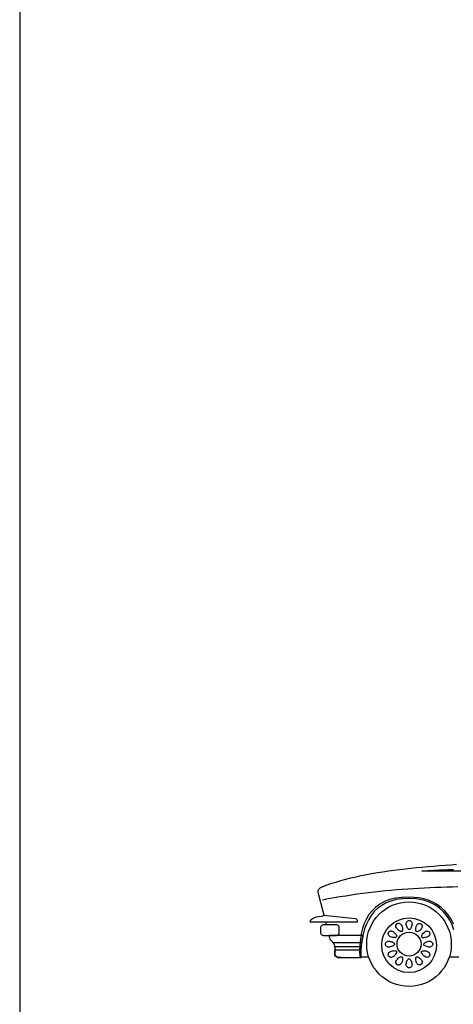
# Model space of a CAD drawing. Extents: x 149 to 250, y -977 to -912.
# Tile 87 of 156: x 228.76 to 232.2, y -969.85 to -962.02. Entities that reach past the tile are written whole.
import ezdxf

# ---------------------------------------------------------------- set-up
doc = ezdxf.new("R2010")
doc.units = 0
doc.header["$MEASUREMENT"] = 0
doc.layers.get('0').update_dxf_attribs({"linetype": 'CONTINUOUS'})
doc.layers.get('Defpoints').update_dxf_attribs({"linetype": 'CONTINUOUS'})

msp = doc.modelspace()

# ---------------------------------------------------------------- linework, layer by layer
at = {"linetype": 'Continuous'}
for points in [[(231.15318, -968.91743), (231.19092, -968.90304), (231.22864, -968.89), (231.26776, -968.87766), (231.30685, -968.86529), (231.34665, -968.85433), (231.38779, -968.84405), (231.42896, -968.83443), (231.47014, -968.82482), (231.51266, -968.81659), (231.55518, -968.80835), (231.59773, -968.8015), (231.64163, -968.79464), (231.68553, -968.78778), (231.72946, -968.7816), (231.77403, -968.77612), (231.81863, -968.77131), (231.86323, -968.76651), (231.90851, -968.7617), (231.95378, -968.7576), (231.99906, -968.75349), (232.04434, -968.75004), (232.09029, -968.74593), (232.13556, -968.74251), (232.18154, -968.73975), (232.22682, -968.73632)], [(235.52658, -968.78983), (231.95103, -968.78983), (231.97368, -968.78846), (231.99701, -968.7864), (232.01963, -968.78503), (232.04296, -968.78368), (232.06561, -968.7823), (232.08891, -968.78092), (232.11156, -968.78022), (232.13489, -968.77887), (232.15751, -968.77817), (232.18084, -968.77679), (232.20417, -968.77612)], [(231.17439, -969.14128), (231.12847, -968.9593), (231.1278, -968.95174), (231.1278, -968.94489), (231.12985, -968.93803), (231.13328, -968.93255), (231.13741, -968.92774), (231.14221, -968.92361), (231.1477, -968.92018), (231.15318, -968.91743)], [(232.23848, -968.91538), (232.19388, -968.91675), (232.14931, -968.91743), (232.10471, -968.91951), (232.0601, -968.92088), (232.0162, -968.92294), (231.9716, -968.92499), (231.9277, -968.92774), (231.8831, -968.92979), (231.8392, -968.93322), (231.79463, -968.93665), (231.7507, -968.94008), (231.70613, -968.94351), (231.66153, -968.94831), (231.61693, -968.95242), (231.57235, -968.95793), (231.52775, -968.96273), (231.48247, -968.96889), (231.4372, -968.97439), (231.39192, -968.98125), (231.34665, -968.98811), (231.30067, -968.99564), (231.25539, -969.0032), (231.20944, -969.01144), (231.16279, -969.02035)], [(232.23848, -968.91538), (232.19388, -968.91675), (232.14931, -968.91743), (232.10471, -968.91951), (232.0601, -968.92088), (232.0162, -968.92294), (231.9716, -968.92499), (231.9277, -968.92774), (231.8831, -968.92979), (231.8392, -968.93322), (231.79463, -968.93665), (231.7507, -968.94008), (231.70613, -968.94351), (231.66153, -968.94831), (231.61693, -968.95242), (231.57235, -968.95793), (231.52775, -968.96273), (231.48247, -968.96889), (231.4372, -968.97439), (231.39192, -968.98125), (231.34665, -968.98811), (231.30067, -968.99564), (231.25539, -969.0032), (231.20944, -969.01144), (231.16279, -969.02035)], [(232.20487, -969.25634), (232.19115, -969.21792), (232.17261, -969.18088), (232.15066, -969.14521), (232.1239, -969.11295), (232.09237, -969.08347), (232.0553, -969.05809), (232.0121, -969.03681), (231.96337, -969.02102), (231.90713, -969.01144), (231.84471, -969.00801), (231.79393, -969.01006), (231.74798, -969.01692), (231.70543, -969.02858), (231.66701, -969.04367), (231.63272, -969.06287), (231.60116, -969.08552), (231.57373, -969.11227), (231.5497, -969.14246), (231.52913, -969.1754), (231.51128, -969.21106), (231.49689, -969.25016), (231.48523, -969.29133), (231.47629, -969.33523), (231.47014, -969.38121), (231.46671, -969.42921), (231.46533, -969.47929), (231.31233, -969.47724), (231.29724, -969.47724), (231.28423, -969.47586), (231.27461, -969.47243), (231.26705, -969.46763), (231.26157, -969.46077), (231.25882, -969.45253), (231.25882, -969.44157), (231.2609, -969.42853), (231.26295, -969.41344), (231.26295, -969.39973), (231.2609, -969.38736), (231.25677, -969.3757), (231.25129, -969.36474), (231.24305, -969.35445), (231.23414, -969.34484), (231.22316, -969.33455), (231.21484, -969.30161)], [(232.20349, -969.21106), (232.18359, -969.17197), (232.16027, -969.13698), (232.13351, -969.10609), (232.10471, -969.07934), (232.07314, -969.05601), (232.03953, -969.03749), (232.00387, -969.0224), (231.9668, -969.01073), (231.92908, -969.0032), (231.88929, -968.99907), (231.84949, -968.9984), (231.79325, -968.99977), (231.74179, -969.00593), (231.69584, -969.01692), (231.654, -969.03268), (231.61693, -969.05258), (231.58469, -969.07661), (231.55588, -969.10472), (231.53118, -969.1356), (231.51061, -969.16989), (231.49346, -969.20696), (231.48042, -969.24673), (231.47014, -969.28857), (231.46258, -969.3325), (231.45847, -969.37778), (231.4571, -969.4244), (231.45777, -969.47243)], [(231.84949, -969.03476), (231.88381, -969.03681), (231.91742, -969.04162), (231.94898, -969.04985), (231.97984, -969.06152), (232.00935, -969.07523), (232.03748, -969.09238), (232.06286, -969.1116), (232.08686, -969.13355), (232.10881, -969.15755), (232.12803, -969.18293), (232.14518, -969.21106), (232.15889, -969.24057), (232.17055, -969.27143), (232.17879, -969.30299), (232.18359, -969.3366), (232.18565, -969.37092), (232.18359, -969.40521), (232.17879, -969.43882), (232.17055, -969.47038), (232.15889, -969.50124), (232.14518, -969.53075), (232.12803, -969.55888), (232.10881, -969.58426), (232.08686, -969.60823), (232.06286, -969.63018), (232.03748, -969.64941), (232.00935, -969.66655), (231.97984, -969.68027), (231.94898, -969.69193), (231.91742, -969.70016), (231.88381, -969.70497), (231.84949, -969.70702), (231.8152, -969.70497), (231.78159, -969.70016), (231.75003, -969.69193), (231.71914, -969.68027), (231.68966, -969.66655), (231.66153, -969.64941), (231.63615, -969.63018), (231.61215, -969.60823), (231.59017, -969.58426), (231.57098, -969.55888), (231.55383, -969.53075), (231.54009, -969.50124), (231.52845, -969.47038), (231.52022, -969.43882), (231.51541, -969.40521), (231.51333, -969.37092), (231.51541, -969.3366), (231.52022, -969.30299), (231.52845, -969.27143), (231.54009, -969.24057), (231.55383, -969.21106), (231.57098, -969.18293), (231.59017, -969.15755), (231.61215, -969.13355), (231.63615, -969.1116), (231.66153, -969.09238), (231.68966, -969.07523), (231.71914, -969.06152), (231.75003, -969.04985), (231.78159, -969.04162), (231.8152, -969.03681), (231.84949, -969.03476)], [(231.43858, -969.19664), (231.06333, -969.19597), (231.06881, -969.17883), (231.08114, -969.16646), (231.09694, -969.15893), (231.11476, -969.15412), (231.13328, -969.15069), (231.15045, -969.14864), (231.16416, -969.14589), (231.1724, -969.14108), (231.42486, -969.16646), (231.43034, -969.16921), (231.43377, -969.17469), (231.43652, -969.18363), (231.43858, -969.19664)], [(231.26638, -969.21654), (231.17513, -969.21654), (231.16897, -969.21724), (231.16346, -969.21859), (231.15868, -969.22067), (231.15455, -969.2234), (231.15112, -969.22683), (231.14837, -969.23026), (231.14702, -969.23439), (231.14632, -969.23919), (231.14632, -969.27899), (231.14702, -969.28377), (231.14837, -969.2879), (231.15112, -969.292), (231.15455, -969.29543), (231.15868, -969.29819), (231.16346, -969.30024), (231.16897, -969.30094), (231.17513, -969.30161), (231.26638, -969.30161), (231.27186, -969.30094), (231.27734, -969.30024), (231.28215, -969.29819), (231.28695, -969.29543), (231.29038, -969.292), (231.29314, -969.2879), (231.29451, -969.28377), (231.29519, -969.27899), (231.29519, -969.23919), (231.29451, -969.23439), (231.29314, -969.23026), (231.29038, -969.22683), (231.28695, -969.2234), (231.28215, -969.22067), (231.27734, -969.21859), (231.27186, -969.21724), (231.26638, -969.21654)], [(231.19338, -969.21654), (231.18825, -969.19619)], [(231.75551, -969.20763), (231.75964, -969.20558), (231.76445, -969.20488), (231.76922, -969.20488), (231.77335, -969.20626), (231.77816, -969.20831), (231.78226, -969.21106), (231.78569, -969.21449), (231.78912, -969.21859), (231.79393, -969.23096), (231.79806, -969.24605), (231.79806, -969.26114), (231.79325, -969.27005), (231.78845, -969.27143), (231.78297, -969.27005), (231.77611, -969.26733), (231.76922, -969.2632), (231.76307, -969.25771), (231.75689, -969.25223), (231.75208, -969.24673), (231.74865, -969.24192), (231.74522, -969.23234), (231.74522, -969.22272), (231.74865, -969.21382), (231.75551, -969.20763)], [(231.85019, -969.18225), (231.855, -969.18293), (231.8591, -969.18431), (231.86323, -969.18636), (231.86666, -969.18979), (231.86939, -969.19392), (231.87147, -969.19802), (231.87282, -969.20283), (231.87352, -969.20831), (231.87282, -969.21449), (231.87214, -969.22135), (231.87009, -969.22958), (231.86734, -969.23714), (231.86391, -969.244), (231.86048, -969.24948), (231.85635, -969.25358), (231.85157, -969.25496), (231.84676, -969.25358), (231.84196, -969.24948), (231.83783, -969.244), (231.8344, -969.23714), (231.83097, -969.22958), (231.82892, -969.22135), (231.82754, -969.21449), (231.82687, -969.20831), (231.82754, -969.20283), (231.82892, -969.19802), (231.83097, -969.19392), (231.83372, -969.18979), (231.83715, -969.18636), (231.84126, -969.18431), (231.84539, -969.18293), (231.85019, -969.18225)], [(231.94417, -969.20831), (231.95103, -969.21449), (231.95446, -969.22272), (231.95446, -969.23234), (231.95103, -969.24192), (231.9476, -969.24673), (231.9428, -969.25291), (231.93732, -969.25839), (231.93184, -969.2639), (231.92495, -969.26868), (231.91879, -969.27143), (231.91331, -969.27281), (231.90851, -969.27143), (231.9037, -969.26252), (231.9037, -969.24743), (231.90643, -969.23163), (231.91124, -969.2193), (231.91399, -969.21517), (231.91742, -969.21174), (231.92152, -969.20901), (231.92565, -969.20696), (231.93046, -969.20558), (231.93526, -969.20558), (231.93937, -969.20626), (231.94417, -969.20831)], [(231.24786, -969.35993), (231.24511, -969.3565), (231.24238, -969.35307), (231.23962, -969.35032), (231.23687, -969.34689), (231.23344, -969.34416), (231.23001, -969.34071), (231.22658, -969.33798), (231.22316, -969.33455), (231.21425, -969.29956), (231.48315, -969.29956), (231.48042, -969.31395), (231.47767, -969.32904), (231.47494, -969.34484), (231.47286, -969.35993), (231.24786, -969.35993)], [(231.27186, -969.30094), (231.27186, -969.30094)], [(231.68691, -969.27691), (231.68966, -969.27348), (231.69309, -969.27005), (231.69719, -969.268), (231.702, -969.26662), (231.70613, -969.26595), (231.71093, -969.26595), (231.71571, -969.26733), (231.72052, -969.26938), (231.72532, -969.27281), (231.73151, -969.27761), (231.73699, -969.28309), (231.74247, -969.28928), (231.74727, -969.29543), (231.75003, -969.30161), (231.75141, -969.30709), (231.75003, -969.3119), (231.7466, -969.31533), (231.74112, -969.31741), (231.73426, -969.31808), (231.72603, -969.31741), (231.71847, -969.31671), (231.71023, -969.31465), (231.70338, -969.3126), (231.69789, -969.30985), (231.69033, -969.30299), (231.68553, -969.29476), (231.68418, -969.28585), (231.68691, -969.27691)], [(231.84949, -969.27486), (231.86871, -969.27691), (231.88656, -969.28242), (231.903, -969.29133), (231.91674, -969.30299), (231.92841, -969.31671), (231.93732, -969.33318), (231.9428, -969.35102), (231.94485, -969.37022), (231.9428, -969.38944), (231.93732, -969.40726), (231.92841, -969.42373), (231.91674, -969.43744), (231.903, -969.44911), (231.88656, -969.45804), (231.86871, -969.46352), (231.84949, -969.46558), (231.83029, -969.46352), (231.81245, -969.45804), (231.79598, -969.44911), (231.78226, -969.43744), (231.7706, -969.42373), (231.76169, -969.40726), (231.75621, -969.38944), (231.75413, -969.37022), (231.75621, -969.35102), (231.76169, -969.33318), (231.7706, -969.31671), (231.78226, -969.30299), (231.79598, -969.29133), (231.81245, -969.28242), (231.83029, -969.27691), (231.84949, -969.27486)], [(232.01278, -969.27691), (232.01553, -969.28585), (232.01483, -969.29476), (232.01002, -969.30367), (232.00249, -969.30985), (231.99701, -969.3126), (231.99012, -969.31533), (231.98259, -969.31741), (231.97436, -969.31876), (231.9668, -969.31946), (231.95994, -969.31946), (231.95446, -969.31741), (231.95103, -969.31395), (231.94965, -969.30917), (231.95103, -969.30367), (231.95378, -969.29681), (231.95789, -969.29065), (231.96269, -969.28377), (231.96888, -969.27829), (231.97436, -969.27348), (231.97916, -969.27005), (231.98397, -969.268), (231.98877, -969.26662), (231.99355, -969.26595), (231.99836, -969.26662), (232.00249, -969.268), (232.00659, -969.27005), (232.01002, -969.27348), (232.01278, -969.27691)], [(231.26157, -969.39011), (231.46738, -969.39011), (231.46395, -969.47862), (231.29932, -969.47656), (231.27804, -969.47448), (231.26568, -969.46763), (231.2602, -969.45734), (231.25882, -969.4443), (231.2602, -969.43059), (231.26295, -969.4162), (231.26363, -969.40245), (231.26157, -969.39011)], [(231.66153, -969.37092), (231.6622, -969.36611), (231.66358, -969.36198), (231.66566, -969.35788), (231.66909, -969.35445), (231.67319, -969.3517), (231.67729, -969.34964), (231.6821, -969.34827), (231.68761, -969.34759), (231.69376, -969.34827), (231.70062, -969.34894), (231.70818, -969.35102), (231.71642, -969.35375), (231.72327, -969.35718), (231.72875, -969.36061), (231.73288, -969.36474), (231.73426, -969.36954), (231.73288, -969.37435), (231.72875, -969.37913), (231.72327, -969.38326), (231.71642, -969.38669), (231.70818, -969.39011), (231.70062, -969.39217), (231.69376, -969.39354), (231.68761, -969.39422), (231.6821, -969.39354), (231.67729, -969.39217), (231.67319, -969.39011), (231.66909, -969.38736), (231.66566, -969.38393), (231.66358, -969.37983), (231.6622, -969.3757), (231.66153, -969.37092)], [(232.03815, -969.37092), (232.03748, -969.3757), (232.0361, -969.37983), (232.03405, -969.38393), (232.03062, -969.38736), (232.02649, -969.39011), (232.02239, -969.39217), (232.01758, -969.39354), (232.01278, -969.39422), (232.00659, -969.39354), (231.99906, -969.39287), (231.9915, -969.39079), (231.98397, -969.38806), (231.97711, -969.38463), (231.97093, -969.38121), (231.9675, -969.37707), (231.96612, -969.37227), (231.9675, -969.36746), (231.9716, -969.36268), (231.97711, -969.35855), (231.98397, -969.35512), (231.9915, -969.3517), (231.99906, -969.34964), (232.00592, -969.34827), (232.0121, -969.34759), (232.01758, -969.34827), (232.02239, -969.34964), (232.02649, -969.3517), (232.03062, -969.35445), (232.03405, -969.35788), (232.0361, -969.36198), (232.03748, -969.36611), (232.03815, -969.37092)], [(231.26225, -969.41962), (231.26225, -969.42168), (231.26157, -969.42373), (231.26157, -969.42578), (231.2609, -969.42853), (231.25882, -969.44157), (231.25882, -969.45253), (231.26157, -969.46077), (231.26705, -969.46763), (231.27461, -969.47243), (231.28423, -969.47586), (231.29724, -969.47724), (231.31233, -969.47724), (231.46533, -969.47929), (231.46533, -969.4642), (231.46601, -969.44911), (231.46601, -969.43401), (231.46671, -969.41962), (231.26225, -969.41962)], [(231.45777, -969.47243), (231.52923, -969.47243)], [(231.68691, -969.46558), (231.68418, -969.45667), (231.68553, -969.44705), (231.69033, -969.43814), (231.69789, -969.43196), (231.70338, -969.42921), (231.71023, -969.42716), (231.71779, -969.4244), (231.72603, -969.42305), (231.73356, -969.42235), (231.74042, -969.42305), (231.7459, -969.4244), (231.74935, -969.42786), (231.7507, -969.43264), (231.74935, -969.43814), (231.7459, -969.445), (231.74179, -969.45186), (231.73699, -969.45804), (231.73081, -969.4642), (231.72532, -969.469), (231.72052, -969.47243), (231.71571, -969.47448), (231.71093, -969.47586), (231.70613, -969.47586), (231.70132, -969.47519), (231.69719, -969.47381), (231.69309, -969.47176), (231.68966, -969.469), (231.68691, -969.46558)], [(231.75621, -969.53418), (231.74935, -969.52732), (231.74522, -969.51909), (231.74522, -969.50947), (231.74865, -969.49989), (231.75208, -969.49508), (231.75689, -969.4889), (231.76237, -969.48342), (231.76855, -969.47791), (231.77473, -969.47381), (231.78089, -969.47106), (231.78639, -969.46971), (231.7912, -969.47106), (231.79668, -969.47999), (231.79668, -969.49508), (231.79393, -969.51085), (231.78912, -969.52322), (231.78569, -969.52732), (231.78226, -969.53075), (231.77816, -969.5335), (231.77403, -969.53555), (231.76922, -969.53693), (231.76512, -969.53693), (231.76031, -969.53623), (231.75621, -969.53418)], [(231.85019, -969.55956), (231.84539, -969.55888), (231.84126, -969.5575), (231.83715, -969.55475), (231.83372, -969.55132), (231.83097, -969.54789), (231.82892, -969.54379), (231.82754, -969.53898), (231.82687, -969.5335), (231.82754, -969.52732), (231.82824, -969.52046), (231.83029, -969.51223), (231.83305, -969.50467), (231.83648, -969.49781), (231.83991, -969.49233), (231.84401, -969.48823), (231.84882, -969.48685), (231.85362, -969.48823), (231.85843, -969.49233), (231.86253, -969.49781), (231.86596, -969.50467), (231.86939, -969.51223), (231.87147, -969.52046), (231.87282, -969.52732), (231.87352, -969.5335), (231.87282, -969.53898), (231.87147, -969.54379), (231.86939, -969.54789), (231.86666, -969.55132), (231.86323, -969.55475), (231.8591, -969.5575), (231.855, -969.55888), (231.85019, -969.55956)], [(231.94417, -969.5335), (231.94007, -969.53555), (231.93526, -969.53623), (231.93046, -969.53623), (231.92633, -969.53555), (231.92222, -969.5335), (231.91809, -969.53075), (231.91466, -969.52732), (231.91194, -969.52322), (231.90643, -969.51085), (231.90233, -969.49508), (231.90233, -969.48067), (231.90713, -969.47176), (231.91194, -969.47038), (231.91742, -969.47176), (231.92428, -969.47448), (231.93046, -969.47862), (231.93732, -969.4841), (231.9428, -969.48958), (231.94828, -969.49508), (231.95171, -969.49989), (231.95516, -969.50947), (231.95446, -969.51909), (231.95103, -969.52732), (231.94417, -969.5335)], [(232.01345, -969.4649), (232.01072, -969.46833), (232.0073, -969.47176), (232.00316, -969.47381), (231.99836, -969.47519), (231.99355, -969.47586), (231.98877, -969.47519), (231.98397, -969.47381), (231.97916, -969.47176), (231.97436, -969.46833), (231.96817, -969.46352), (231.96269, -969.45872), (231.95721, -969.45253), (231.95308, -969.44638), (231.94965, -969.4402), (231.94898, -969.43472), (231.94965, -969.42991), (231.95308, -969.42648), (231.95927, -969.4244), (231.96612, -969.42373), (231.97436, -969.4244), (231.98192, -969.4251), (231.99012, -969.42716), (231.99701, -969.42921), (232.00249, -969.43196), (232.01002, -969.43814), (232.01483, -969.44705), (232.0162, -969.45596), (232.01345, -969.4649)], [(232.16978, -969.47243), (232.24466, -969.47243)]]:
    msp.add_lwpolyline(points, dxfattribs=at)
msp.add_circle((231.8495, -969.37983), 0.21729)
at = {"layer": 'Defpoints'}
msp.add_lwpolyline([(228.75514, -976.22704), (250.35514, -976.22704), (250.35514, -948.32704), (228.75514, -948.32704)], close=True, dxfattribs=at)

doc.saveas('drawing.dxf')
